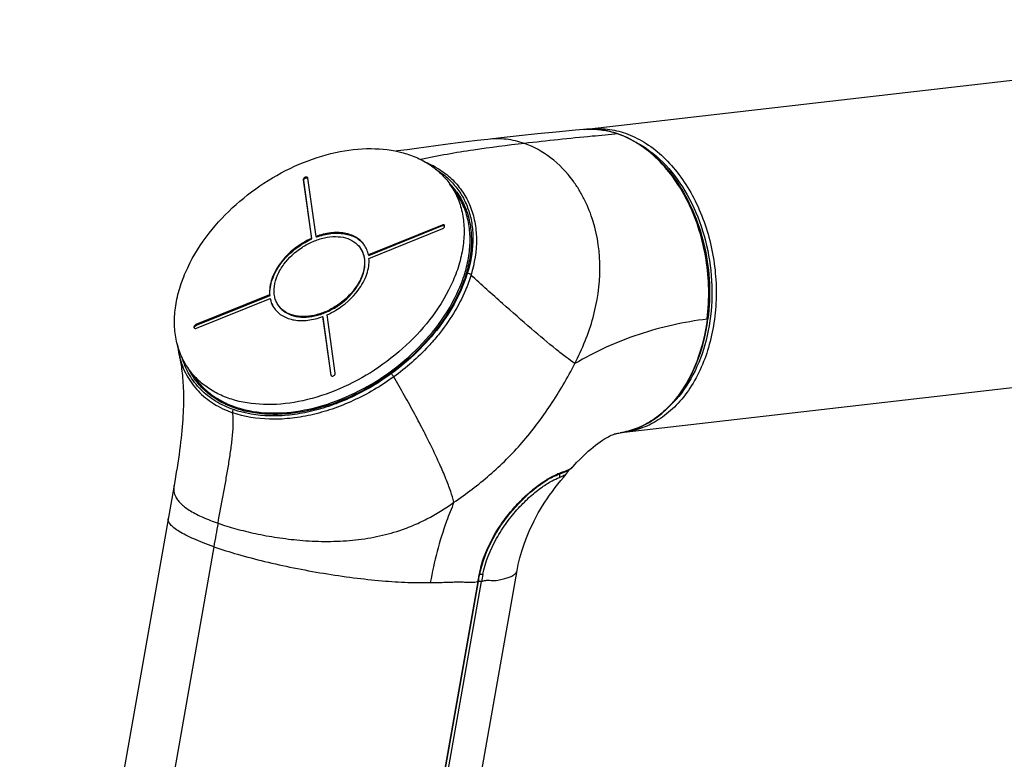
# Model space of a CAD drawing. Header units: millimetres. Extents: x 246 to 966, y 66 to 827.
# Tile 3 of 18: x 246 to 344, y 307 to 381. Entities that reach past the tile are written whole.
import ezdxf

# ---------------------------------------------------------------- set-up
doc = ezdxf.new("R2010")
doc.units = ezdxf.units.MM
doc.header["$LTSCALE"] = 65.395
doc.layers.get('0').update_dxf_attribs({"linetype": 'CONTINUOUS'})

msp = doc.modelspace()

# ---------------------------------------------------------------- linework, layer by layer
at = {"color": 7, "linetype": 'CONTINUOUS'}
for p, q in [((397.873, 381.18), (302.623, 370.241)), ((302.638, 370.242), (302.533, 370.227)), ((292.471, 369.215), (291.39, 369.087)), ((297.434, 369.755), (295.601, 369.564)), ((299.311, 369.943), (297.434, 369.755)), ((275.292, 359.498), (274.467, 365.336)), ((274.017, 365.154), (274.842, 359.316)), ((274.885, 359.256), (274.06, 365.094)), ((289.268, 363.907), (288.673, 364.747)), ((287.906, 360.651), (280.536, 357.67)), ((280.579, 357.61), (287.949, 360.591)), ((275.335, 359.438), (275.292, 359.498)), ((280.587, 357.314), (287.957, 360.295)), ((274.842, 359.316), (274.885, 359.256)), ((280.536, 357.67), (280.579, 357.61)), ((270.654, 353.673), (263.284, 350.691)), ((263.327, 350.631), (270.697, 353.613)), ((270.697, 353.613), (270.654, 353.673)), ((263.334, 350.335), (270.704, 353.316)), ((270.704, 353.316), (270.747, 353.256)), ((275.949, 351.488), (276.774, 345.651)), ((275.991, 351.428), (275.949, 351.488)), ((277.223, 345.833), (276.398, 351.67)), ((276.816, 345.591), (275.991, 351.428)), ((306.103, 339.94), (401.354, 350.879)), ((263.164, 345.399), (262.568, 346.239)), ((305.701, 339.867), (305.695, 339.866)), ((306.092, 339.939), (306.119, 339.942)), ((261.319, 335.935), (261.16, 335.004)), ((299.761, 335.8), (299.76, 335.8)), ((261.16, 335.004), (245.662, 247.224)), ((281.804, 249.077), (295.399, 326.099)), ((279.583, 257.332), (291.531, 325.022))]:
    msp.add_line(p, q, dxfattribs=at)
at = {"color": 9, "linetype": 'CONTINUOUS'}
for p, q in [((302.147, 370.211), (302.026, 370.2)), ((302.149, 370.211), (302.147, 370.211)), ((274.06, 365.094), (274.017, 365.154)), ((287.949, 360.591), (287.906, 360.651)), ((263.284, 350.691), (263.327, 350.631)), ((276.774, 345.651), (276.816, 345.591)), ((265.09, 328.471), (250.243, 244.374)), ((265.072, 328.477), (265.09, 328.471)), ((291.457, 325.002), (279.528, 257.424)), ((279.922, 257.44), (291.848, 325.009))]:
    msp.add_line(p, q, dxfattribs=at)
at = {"color": 7, "linetype": 'CONTINUOUS'}
for points in [[(302.026, 370.201), (301.235, 370.127), (299.311, 369.943)], [(295.601, 369.564), (294.703, 369.467), (293.816, 369.369), (292.471, 369.215)], [(285.348, 368.298), (284.402, 368.173), (283.449, 368.053), (283.3, 368.036)], [(291.39, 369.087), (290.297, 368.953), (289.25, 368.821), (288.239, 368.688), (285.348, 368.298)], [(305.701, 339.867), (306.096, 339.94), (306.602, 340.063), (307.099, 340.219), (307.589, 340.407), (308.069, 340.627), (308.539, 340.879), (308.997, 341.162), (309.443, 341.475), (309.876, 341.818), (310.295, 342.19), (310.699, 342.591), (311.088, 343.019), (311.46, 343.475), (311.816, 343.956), (312.153, 344.463), (312.472, 344.994), (312.772, 345.549), (313.052, 346.126), (313.311, 346.726), (313.55, 347.345), (313.767, 347.982), (313.96, 348.635), (314.13, 349.302), (314.277, 349.98), (314.399, 350.669), (314.485, 351.273)], [(261.433, 348.68), (261.459, 348.437), (261.547, 347.909), (261.632, 347.52)], [(261.631, 347.525), (261.634, 347.511), (261.653, 347.431), (261.674, 347.336), (261.697, 347.226), (261.722, 347.101), (261.747, 346.961), (261.774, 346.806), (261.8, 346.637), (261.828, 346.453), (261.854, 346.257), (261.88, 346.049), (261.905, 345.831), (261.929, 345.604), (261.95, 345.366), (261.97, 345.12), (261.988, 344.864), (262.003, 344.599), (262.016, 344.326), (262.027, 344.046), (262.034, 343.757), (262.038, 343.462), (262.039, 343.16), (262.037, 342.851), (262.031, 342.535), (262.022, 342.211), (262.009, 341.88), (261.991, 341.541), (261.97, 341.193), (261.945, 340.836), (261.916, 340.471), (261.882, 340.098), (261.844, 339.716), (261.802, 339.326), (261.756, 338.928), (261.705, 338.522), (261.65, 338.109), (261.592, 337.69), (261.529, 337.264), (261.463, 336.83), (261.393, 336.387), (261.319, 335.935)], [(300.933, 336.447), (301.023, 336.544), (301.348, 336.888), (301.665, 337.215), (301.963, 337.512), (302.246, 337.783), (302.508, 338.024), (302.759, 338.243), (303.004, 338.448), (303.244, 338.639), (303.483, 338.818), (303.715, 338.983), (303.94, 339.133), (304.152, 339.266), (304.346, 339.381), (304.523, 339.478), (304.679, 339.558), (304.817, 339.624), (304.938, 339.677), (305.036, 339.716), (305.104, 339.74), (305.154, 339.757), (305.196, 339.769), (305.239, 339.78), (305.294, 339.793), (305.364, 339.808), (305.457, 339.826), (305.569, 339.846), (305.695, 339.866)], [(295.398, 326.101), (295.514, 326.69), (295.677, 327.374), (295.863, 328.031), (296.063, 328.646), (296.266, 329.204), (296.472, 329.72), (296.68, 330.201), (296.89, 330.65), (297.099, 331.072), (297.31, 331.472), (297.522, 331.855), (297.737, 332.222), (297.953, 332.575), (298.175, 332.922), (298.408, 333.271), (298.655, 333.628), (298.929, 334.009), (299.211, 334.39), (299.486, 334.75), (299.761, 335.098), (300.026, 335.421), (300.301, 335.744), (300.382, 335.837)], [(299.479, 335.697), (299.644, 335.76), (299.761, 335.8)], [(299.76, 335.8), (300.044, 335.9), (300.327, 336.023), (300.576, 336.16), (300.781, 336.305), (300.933, 336.447)], [(300.383, 335.839), (300.473, 335.955), (300.559, 336.109), (300.575, 336.159)], [(291.858, 326.537), (291.999, 327.005), (292.162, 327.472), (292.344, 327.937), (292.545, 328.398), (292.763, 328.854), (292.998, 329.303), (293.248, 329.744), (293.511, 330.174), (293.785, 330.593), (294.068, 330.999), (294.359, 331.392), (294.656, 331.77), (294.958, 332.132), (295.262, 332.478), (295.567, 332.807), (295.872, 333.12), (296.175, 333.416), (296.476, 333.694), (296.773, 333.955), (297.065, 334.198), (297.351, 334.424), (297.63, 334.632), (297.901, 334.824), (298.162, 334.998), (298.414, 335.155), (298.654, 335.295), (298.881, 335.419), (299.096, 335.528), (299.295, 335.62), (299.479, 335.697)], [(291.66, 325.706), (291.738, 326.069), (291.858, 326.537)], [(291.531, 325.022), (291.562, 325.196), (291.589, 325.342)], [(291.589, 325.342), (291.648, 325.644), (291.66, 325.706)]]:
    msp.add_lwpolyline(points, dxfattribs=at)
at = {"color": 9, "linetype": 'CONTINUOUS'}
for centre, radius, start, end in [((283.257, 359.536), 7.533, 43.89845, 44.66923), ((283.324, 359.599), 7.441, 35.93622, 43.90487), ((294.663, 353.749), 19.897, 352.74429, 352.87366), ((269.278, 349.624), 7.532, 205.99092, 206.48434), ((269.266, 349.618), 7.519, 206.48441, 206.77739), ((269.199, 349.583), 7.443, 206.77018, 214.25013), ((269.146, 349.55), 7.381, 214.26535, 214.77812), ((301.635, 330.506), 5.689, 112.30731, 112.95339), ((301.119, 331.861), 4.24, 108.67611, 109.02452), ((300.998, 332.221), 3.86, 106.34561, 108.69454), ((1014.564, 196.215), 761.073, 169.811767, 169.992076), ((302.53, 323.519), 11.158, 163.83546, 168.62053), ((303.101, 323.365), 11.749, 163.71431, 163.88691), ((322.053, 319.584), 31.073, 169.73963, 169.9576), ((326.702, 318.729), 35.8, 168.80021, 169.71887), ((291.92, 326.656), 1.652, 256.56607, 261.06481), ((302.099, 323.61), 10.717, 168.63882, 168.84734), ((292.023, 327.121), 1.427, 255.54998, 260.51889), ((325.172, 319.078), 33.847, 168.72258, 169.90894)]:
    msp.add_arc(centre, radius, start, end, dxfattribs=at)
at = {"color": 7, "linetype": 'CONTINUOUS'}
msp.add_arc((276.946, 345.609), 0.131, 187.98992, 196.96948, dxfattribs=at)
at = {"color": 9, "linetype": 'CONTINUOUS'}
for points, knots in [([(305.478, 369.761), (304.939, 369.949), (303.838, 370.218), (302.703, 370.253), (302.149, 370.211)], [0, 0, 0, 0, 0.506532, 1, 1, 1, 1]), ([(302.638, 370.242), (303.234, 370.31), (304.462, 370.304), (305.655, 370.022), (306.236, 369.819)], [0, 0, 0, 0, 0.493718, 1, 1, 1, 1]), ([(296.129, 368.807), (295.544, 369.011), (294.329, 369.292), (293.082, 369.287), (292.47, 369.216)], [0, 0, 0, 0, 0.501722, 1, 1, 1, 1]), ([(305.477, 369.761), (304.62, 369.682), (301.502, 369.389), (298.386, 369.067), (296.129, 368.807)], [0, 0, 0, 0, 0.274591, 1, 1, 1, 1]), ([(314.406, 351.281), (314.651, 353.241), (314.584, 356.257), (313.69, 360.094), (312.639, 362.79), (311.246, 365.196), (309.559, 367.222), (307.639, 368.79), (306.203, 369.508), (305.478, 369.761)], [0, 0, 0, 0, 0.269761, 0.405013, 0.536974, 0.663514, 0.783108, 0.895107, 1, 1, 1, 1]), ([(306.236, 369.819), (306.882, 369.594), (308.163, 368.975), (309.908, 367.647), (311.478, 365.939), (313.309, 363.177), (314.887, 359.109), (315.422, 354.723), (315.189, 351.216), (314.535, 347.957), (313.267, 344.982), (311.391, 342.611), (309.796, 341.256), (308.024, 340.328), (306.752, 340.016), (306.119, 339.942)], [0, 0, 0, 0, 0.054676, 0.112629, 0.174143, 0.239058, 0.376429, 0.518225, 0.588295, 0.656385, 0.783224, 0.841595, 0.89663, 0.949044, 1, 1, 1, 1]), ([(296.129, 368.807), (294.43, 368.612), (290.961, 368.184), (287.518, 367.568), (285.773, 367.194)], [0, 0, 0, 0, 0.489432, 1, 1, 1, 1]), ([(300.99, 365.071), (300.357, 365.934), (298.911, 367.453), (297.07, 368.479), (296.129, 368.807)], [0, 0, 0, 0, 0.517873, 1, 1, 1, 1]), ([(307.281, 368.94), (308.258, 368.422), (310.127, 366.986), (312.332, 364.079), (313.939, 360.535), (314.839, 356.606), (314.973, 352.566), (314.327, 348.7), (312.945, 345.279), (311.515, 343.368), (310.705, 342.592)], [0, 0, 0, 0, 0.110793, 0.232128, 0.362345, 0.497714, 0.633461, 0.764742, 0.887603, 1, 1, 1, 1]), ([(286.244, 366.941), (286.753, 366.727), (287.722, 366.216), (288.989, 365.199), (290.009, 363.965), (290.758, 362.539), (291.219, 360.956), (291.441, 358.629), (291.143, 356.831), (290.792, 355.665)], [0, 0, 0, 0, 0.123675, 0.243285, 0.36104, 0.479444, 0.600939, 0.727479, 1, 1, 1, 1]), ([(287.305, 366.208), (287.704, 365.96), (288.456, 365.401), (289.406, 364.376), (290.146, 363.196), (290.664, 361.883), (290.954, 360.46), (291.034, 358.402), (290.738, 356.831), (290.42, 355.806)], [0, 0, 0, 0, 0.120378, 0.238198, 0.355581, 0.47468, 0.597434, 0.725386, 1, 1, 1, 1]), ([(301.175, 346.793), (301.546, 347.533), (302.242, 349.04), (303.312, 352.161), (303.909, 356.227), (303.364, 360.26), (302.353, 362.822), (301.622, 364.152), (301.209, 364.774), (300.99, 365.071)], [0, 0, 0, 0, 0.129343, 0.258653, 0.514328, 0.763275, 0.883669, 0.942406, 1, 1, 1, 1]), ([(287.53, 350.709), (288.34, 351.802), (289.375, 353.534), (290.265, 355.979), (290.643, 357.75), (290.739, 359.464), (290.547, 361.089), (290.069, 362.591), (289.562, 363.493), (289.268, 363.907)], [0, 0, 0, 0, 0.287536, 0.421696, 0.548734, 0.668896, 0.783055, 0.892731, 1, 1, 1, 1]), ([(289.349, 363.966), (289.65, 363.55), (290.172, 362.642), (290.667, 361.127), (290.871, 359.486), (290.782, 357.752), (290.405, 355.96), (289.51, 353.484), (288.463, 351.73), (287.643, 350.625)], [0, 0, 0, 0, 0.107311, 0.216946, 0.331028, 0.451117, 0.578117, 0.712288, 1, 1, 1, 1]), ([(290.42, 355.806), (290.132, 354.868), (289.332, 352.988), (287.626, 350.351), (285.442, 347.896), (283.735, 346.454), (282.825, 345.789)], [0, 0, 0, 0, 0.230541, 0.476875, 0.735117, 1, 1, 1, 1]), ([(290.792, 355.664), (290.635, 355.146), (289.852, 352.999), (288.618, 351.03), (287.525, 349.675)], [0, 0, 0, 0, 0.237214, 1, 1, 1, 1]), ([(290.792, 355.664), (290.748, 355.714), (290.625, 355.784), (290.489, 355.809), (290.42, 355.805)], [0, 0, 0, 0, 0.487246, 1, 1, 1, 1]), ([(301.175, 346.793), (300.887, 346.994), (300.259, 347.459), (298.806, 348.603), (296.675, 350.391), (294.381, 352.401), (292.367, 354.208), (291.318, 355.169), (290.792, 355.665)], [0, 0, 0, 0, 0.0771, 0.171571, 0.405928, 0.687773, 0.84122, 1, 1, 1, 1]), ([(287.643, 350.625), (286.857, 349.566), (285.053, 347.571), (281.873, 345.089), (278.345, 343.191), (274.682, 341.996), (271.106, 341.578), (268.297, 341.923), (266.333, 342.632), (265.052, 343.347), (263.95, 344.246), (263.346, 344.961), (263.083, 345.34)], [0, 0, 0, 0, 0.138615, 0.280978, 0.422226, 0.557672, 0.683587, 0.798056, 0.851284, 0.902237, 0.951543, 1, 1, 1, 1]), ([(263.164, 345.399), (263.428, 345.026), (264.034, 344.323), (265.134, 343.441), (266.41, 342.741), (268.363, 342.049), (271.15, 341.72), (274.696, 342.145), (278.324, 343.337), (281.817, 345.222), (284.965, 347.684), (286.751, 349.661), (287.53, 350.709)], [0, 0, 0, 0, 0.048443, 0.097772, 0.148776, 0.202067, 0.316658, 0.442639, 0.578075, 0.719247, 0.861497, 1, 1, 1, 1]), ([(314.4, 351.236), (312.092, 350.957), (307.495, 349.933), (303.196, 347.994), (301.175, 346.793)], [0, 0, 0, 0, 0.497205, 1, 1, 1, 1]), ([(314.4, 351.236), (314.217, 349.8), (313.719, 347.701), (312.569, 345.161), (311.515, 343.511), (310.273, 342.119), (308.868, 341.022), (307.336, 340.245), (306.247, 339.953), (305.701, 339.867)], [0, 0, 0, 0, 0.283628, 0.417391, 0.544733, 0.665706, 0.780976, 0.891818, 1, 1, 1, 1]), ([(314.4, 351.236), (314.421, 351.239), (314.451, 351.242), (314.484, 351.262), (314.485, 351.273)], [0, 0, 0, 0, 0.659915, 1, 1, 1, 1]), ([(287.525, 349.675), (287.208, 349.283), (285.865, 347.733), (284.312, 346.367), (283.06, 345.46)], [0, 0, 0, 0, 0.245823, 1, 1, 1, 1]), ([(261.632, 347.52), (261.79, 346.873), (262.263, 345.621), (263.445, 343.991), (265.041, 342.701), (266.298, 342.113), (266.964, 341.881)], [0, 0, 0, 0, 0.246977, 0.490139, 0.738507, 1, 1, 1, 1]), ([(267.045, 342.189), (266.42, 342.406), (265.238, 342.955), (263.722, 344.144), (262.568, 345.642), (262.075, 346.796), (261.898, 347.394)], [0, 0, 0, 0, 0.261128, 0.509997, 0.753602, 1, 1, 1, 1]), ([(289.089, 332.924), (289.701, 333.343), (290.918, 334.216), (293.27, 336.127), (296.013, 338.853), (298.834, 342.629), (300.451, 345.362), (301.175, 346.793)], [0, 0, 0, 0, 0.11975, 0.241431, 0.488819, 0.741337, 1, 1, 1, 1]), ([(282.825, 345.789), (281.589, 344.883), (279.614, 343.704), (276.827, 342.566), (274.737, 341.961), (272.674, 341.609), (270.095, 341.492), (268.196, 341.788), (267.045, 342.189)], [0, 0, 0, 0, 0.274334, 0.408308, 0.538235, 0.663013, 0.781853, 1, 1, 1, 1]), ([(283.06, 345.46), (283.041, 345.486), (282.963, 345.596), (282.881, 345.703), (282.822, 345.786)], [0, 0, 0, 0, 0.243972, 1, 1, 1, 1]), ([(283.06, 345.46), (282.425, 345), (281.115, 344.144), (279.051, 343.069), (276.931, 342.221), (274.8, 341.618), (272.696, 341.272), (270.068, 341.166), (268.136, 341.472), (266.964, 341.881)], [0, 0, 0, 0, 0.137799, 0.274406, 0.408336, 0.53825, 0.663036, 0.781889, 1, 1, 1, 1]), ([(289.089, 332.924), (288.996, 333.291), (288.747, 334.087), (288.266, 335.352), (287.65, 336.776), (286.916, 338.337), (286.079, 340.01), (285.153, 341.774), (284.15, 343.608), (283.44, 344.843), (283.06, 345.46)], [0, 0, 0, 0, 0.08157, 0.179189, 0.291103, 0.415411, 0.550175, 0.693619, 0.844091, 1, 1, 1, 1]), ([(265.492, 330.835), (265.66, 331.764), (265.924, 333.154), (266.264, 335.009), (266.507, 336.4), (266.727, 337.789), (266.91, 339.172), (267.012, 340.32), (267.027, 341.223), (266.998, 341.666), (266.964, 341.881)], [0, 0, 0, 0, 0.253374, 0.380007, 0.506413, 0.632395, 0.757595, 0.88115, 0.941607, 1, 1, 1, 1]), ([(266.964, 341.881), (266.96, 341.907), (266.956, 342.015), (266.996, 342.123), (267.045, 342.189)], [0, 0, 0, 0, 0.240195, 1, 1, 1, 1]), ([(291.824, 326.66), (292.153, 327.786), (292.897, 329.404), (294.198, 331.323), (295.268, 332.609), (296.377, 333.713), (297.465, 334.61), (298.469, 335.281), (299.119, 335.619), (299.417, 335.745)], [0, 0, 0, 0, 0.289922, 0.433576, 0.572298, 0.702353, 0.819625, 0.920061, 1, 1, 1, 1]), ([(299.476, 335.77), (299.498, 335.779), (299.585, 335.814), (299.672, 335.846), (299.737, 335.869)], [0, 0, 0, 0, 0.263537, 1, 1, 1, 1]), ([(299.637, 335.401), (299.668, 335.452), (299.697, 335.579), (299.649, 335.699), (299.611, 335.748)], [0, 0, 0, 0, 0.491339, 1, 1, 1, 1]), ([(300.382, 335.837), (300.299, 335.743), (300.059, 335.57), (299.792, 335.456), (299.637, 335.401)], [0, 0, 0, 0, 0.433712, 1, 1, 1, 1]), ([(299.912, 335.925), (299.904, 335.91), (299.866, 335.855), (299.808, 335.815), (299.761, 335.8)], [0, 0, 0, 0, 0.255549, 1, 1, 1, 1]), ([(300.933, 336.447), (300.821, 336.326), (300.488, 336.115), (300.124, 335.986), (299.912, 335.925)], [0, 0, 0, 0, 0.426276, 1, 1, 1, 1]), ([(291.979, 325.697), (292.228, 326.956), (292.958, 328.779), (294.333, 330.913), (295.486, 332.324), (296.671, 333.501), (297.802, 334.409), (298.779, 335.025), (299.381, 335.31), (299.637, 335.401)], [0, 0, 0, 0, 0.301624, 0.451962, 0.596221, 0.728901, 0.844111, 0.936173, 1, 1, 1, 1]), ([(261.089, 334.604), (261.055, 334.411), (261.044, 334.011), (261.173, 333.631), (261.265, 333.459)], [0, 0, 0, 0, 0.500399, 1, 1, 1, 1]), ([(261.265, 333.459), (261.333, 333.331), (261.503, 333.075), (261.836, 332.723), (262.254, 332.382), (262.956, 331.919), (264.038, 331.378), (264.978, 331.014), (265.492, 330.835)], [0, 0, 0, 0, 0.085656, 0.18041, 0.286157, 0.404077, 0.677561, 1, 1, 1, 1]), ([(283.366, 330.013), (283.891, 330.178), (284.915, 330.548), (286.857, 331.473), (288.214, 332.324), (289.089, 332.924)], [0, 0, 0, 0, 0.256306, 0.506091, 1, 1, 1, 1]), ([(289.089, 332.924), (288.821, 332.3), (287.797, 329.704), (287.089, 326.986), (286.722, 324.907)], [0, 0, 0, 0, 0.24328, 1, 1, 1, 1]), ([(265.072, 328.477), (264.715, 328.602), (264.042, 328.848), (263.104, 329.234), (262.299, 329.613), (261.635, 329.981), (261.118, 330.334), (260.792, 330.631), (260.619, 330.863), (260.538, 331.021), (260.499, 331.174), (260.501, 331.275), (260.51, 331.321)], [0, 0, 0, 0, 0.202944, 0.384999, 0.544565, 0.68045, 0.792095, 0.880003, 0.915807, 0.946936, 0.974463, 1, 1, 1, 1]), ([(265.492, 330.835), (266.077, 330.631), (267.322, 330.25), (269.294, 329.77), (271.054, 329.448), (272.53, 329.247), (273.287, 329.17), (273.669, 329.135)], [0, 0, 0, 0, 0.221925, 0.46607, 0.727287, 0.862573, 1, 1, 1, 1]), ([(273.669, 329.135), (274.081, 329.097), (274.909, 329.043), (276.568, 328.994), (278.629, 329.069), (280.659, 329.339), (282.229, 329.681), (282.992, 329.896), (283.367, 330.013)], [0, 0, 0, 0, 0.126689, 0.254044, 0.507994, 0.757553, 0.879802, 1, 1, 1, 1]), ([(265.09, 328.471), (265.871, 328.2), (267.546, 327.678), (270.203, 326.984), (273.073, 326.352), (276.042, 325.809), (278.995, 325.376), (281.806, 325.065), (284.368, 324.894), (285.977, 324.895), (286.722, 324.907)], [0, 0, 0, 0, 0.112648, 0.238992, 0.374204, 0.513066, 0.650267, 0.78082, 0.898497, 1, 1, 1, 1]), ([(291.848, 325.009), (291.979, 325.063), (292.244, 325.129), (292.63, 325.129), (292.979, 325.102), (293.408, 325.104), (293.882, 325.223), (294.379, 325.362), (294.79, 325.493), (295.096, 325.667), (295.311, 325.861), (295.385, 326.023), (295.399, 326.099)], [0, 0, 0, 0, 0.109636, 0.20701, 0.29642, 0.380318, 0.536732, 0.670383, 0.779372, 0.868269, 0.940045, 1, 1, 1, 1]), ([(286.722, 324.907), (286.922, 324.909), (287.321, 324.912), (287.919, 324.918), (288.516, 324.933), (289.111, 324.96), (289.702, 324.977), (290.287, 324.95), (290.773, 324.916), (291.165, 324.935), (291.361, 324.974), (291.457, 325.002)], [0, 0, 0, 0, 0.126459, 0.252538, 0.378435, 0.50423, 0.629041, 0.752072, 0.874704, 0.936875, 1, 1, 1, 1]), ([(291.457, 325.002), (291.475, 325.003), (291.498, 325.003), (291.53, 325.014), (291.531, 325.022)], [0, 0, 0, 0, 0.684853, 1, 1, 1, 1]), ([(291.584, 325.683), (291.602, 325.683), (291.627, 325.684), (291.658, 325.697), (291.66, 325.706)], [0, 0, 0, 0, 0.670013, 1, 1, 1, 1]), ([(291.848, 325.009), (291.836, 325.008), (291.773, 325.009), (291.712, 325.016), (291.663, 325.024)], [0, 0, 0, 0, 0.207221, 1, 1, 1, 1]), ([(291.978, 325.697), (291.965, 325.697), (291.901, 325.697), (291.838, 325.705), (291.788, 325.713)], [0, 0, 0, 0, 0.207292, 1, 1, 1, 1])]:
    msp.add_open_spline(points, degree=3, knots=knots, dxfattribs=at)
at = {"color": 7, "linetype": 'CONTINUOUS'}
for points, knots in [([(302.149, 370.211), (302.581, 370.244), (303.459, 370.24), (305.226, 369.943), (307.407, 369.016), (309.736, 367.161), (311.713, 364.668), (313.248, 361.67), (314.608, 357.213), (314.783, 353.607), (314.485, 351.273)], [0, 0, 0, 0, 0.051191, 0.103114, 0.210909, 0.326695, 0.451392, 0.583999, 0.722073, 1, 1, 1, 1]), ([(264.307, 359.437), (265.085, 360.485), (266.872, 362.462), (270.02, 364.924), (273.513, 366.809), (277.14, 368.001), (280.686, 368.426), (283.474, 368.097), (285.426, 367.405), (286.703, 366.705), (287.803, 365.823), (288.408, 365.12), (288.673, 364.747)], [0, 0, 0, 0, 0.138503, 0.280753, 0.421925, 0.557361, 0.683342, 0.797933, 0.851224, 0.902228, 0.951557, 1, 1, 1, 1]), ([(274.065, 365.306), (274.056, 365.294), (274.027, 365.249), (274.012, 365.192), (274.017, 365.154)], [0, 0, 0, 0, 0.279358, 1, 1, 1, 1]), ([(274.446, 365.389), (274.429, 365.413), (274.369, 365.45), (274.26, 365.444), (274.152, 365.396), (274.09, 365.339), (274.065, 365.306)], [0, 0, 0, 0, 0.199846, 0.440539, 0.718153, 1, 1, 1, 1]), ([(274.108, 365.246), (274.13, 365.276), (274.185, 365.327), (274.301, 365.388), (274.415, 365.391), (274.463, 365.356)], [0, 0, 0, 0, 0.276776, 0.553446, 1, 1, 1, 1]), ([(274.06, 365.094), (274.058, 365.106), (274.058, 365.16), (274.083, 365.213), (274.108, 365.246)], [0, 0, 0, 0, 0.224741, 1, 1, 1, 1]), ([(288.673, 364.747), (288.966, 364.333), (289.473, 363.431), (289.951, 361.93), (290.143, 360.304), (290.047, 358.59), (289.669, 356.82), (288.78, 354.375), (287.745, 352.642), (286.934, 351.55)], [0, 0, 0, 0, 0.107269, 0.216945, 0.331104, 0.451266, 0.578304, 0.712464, 1, 1, 1, 1]), ([(288.135, 360.618), (288.115, 360.647), (288.032, 360.687), (287.948, 360.668), (287.906, 360.651)], [0, 0, 0, 0, 0.44295, 1, 1, 1, 1]), ([(287.949, 360.591), (287.967, 360.599), (288.033, 360.619), (288.112, 360.613), (288.152, 360.584)], [0, 0, 0, 0, 0.288259, 1, 1, 1, 1]), ([(288.108, 360.411), (288.132, 360.444), (288.167, 360.511), (288.154, 360.591), (288.135, 360.618)], [0, 0, 0, 0, 0.552031, 1, 1, 1, 1]), ([(262.568, 346.239), (262.275, 346.653), (261.767, 347.555), (261.289, 349.057), (261.098, 350.682), (261.193, 352.396), (261.572, 354.167), (262.461, 356.612), (263.496, 358.345), (264.307, 359.437)], [0, 0, 0, 0, 0.107269, 0.216945, 0.331104, 0.451266, 0.578304, 0.712464, 1, 1, 1, 1]), ([(272.085, 356.726), (272.576, 357.387), (273.514, 358.249), (274.961, 359.029), (276.095, 359.402), (277.204, 359.535), (278.224, 359.415), (279.093, 359.04), (279.533, 358.619), (279.699, 358.385)], [0, 0, 0, 0, 0.280187, 0.421616, 0.557299, 0.683509, 0.79831, 0.902458, 1, 1, 1, 1]), ([(280.107, 358.674), (280, 358.825), (279.748, 359.108), (279.112, 359.569), (278.089, 359.908), (276.706, 359.91), (275.765, 359.671), (275.292, 359.498)], [0, 0, 0, 0, 0.10624, 0.215149, 0.448393, 0.710532, 1, 1, 1, 1]), ([(275.335, 359.438), (275.8, 359.609), (276.726, 359.845), (278.089, 359.852), (279.103, 359.532), (279.741, 359.091), (279.996, 358.819), (280.106, 358.674)], [0, 0, 0, 0, 0.288903, 0.551092, 0.784813, 0.893858, 1, 1, 1, 1]), ([(274.842, 359.316), (274.536, 359.18), (273.356, 358.562), (272.325, 357.649), (271.731, 356.849)], [0, 0, 0, 0, 0.251656, 1, 1, 1, 1]), ([(271.774, 356.789), (271.969, 357.052), (272.837, 358.064), (273.967, 358.849), (274.885, 359.256)], [0, 0, 0, 0, 0.245776, 1, 1, 1, 1]), ([(279.699, 358.385), (279.791, 358.256), (279.949, 357.974), (280.153, 357.336), (280.167, 356.423), (279.829, 355.305), (279.409, 354.602), (279.156, 354.261)], [0, 0, 0, 0, 0.107431, 0.217272, 0.45107, 0.712031, 1, 1, 1, 1]), ([(280.536, 357.67), (280.499, 357.851), (280.391, 358.204), (280.212, 358.527), (280.107, 358.674)], [0, 0, 0, 0, 0.505953, 1, 1, 1, 1]), ([(279.198, 354.201), (279.452, 354.542), (279.871, 355.245), (280.21, 356.363), (280.195, 357.276), (279.992, 357.914), (279.833, 358.196), (279.742, 358.325)], [0, 0, 0, 0, 0.287969, 0.54893, 0.782728, 0.892569, 1, 1, 1, 1]), ([(271.731, 356.849), (271.37, 356.361), (270.804, 355.356), (270.611, 354.2), (270.654, 353.673)], [0, 0, 0, 0, 0.534436, 1, 1, 1, 1]), ([(270.697, 353.613), (270.653, 354.14), (270.846, 355.296), (271.412, 356.301), (271.774, 356.789)], [0, 0, 0, 0, 0.465564, 1, 1, 1, 1]), ([(271.541, 352.601), (271.45, 352.731), (271.291, 353.013), (271.088, 353.651), (271.074, 354.563), (271.412, 355.682), (271.831, 356.384), (272.085, 356.726)], [0, 0, 0, 0, 0.107431, 0.217272, 0.45107, 0.712031, 1, 1, 1, 1]), ([(279.509, 354.138), (279.871, 354.625), (280.437, 355.63), (280.63, 356.787), (280.587, 357.314)], [0, 0, 0, 0, 0.534436, 1, 1, 1, 1]), ([(279.156, 354.261), (278.665, 353.599), (277.726, 352.738), (276.279, 351.957), (275.145, 351.584), (274.037, 351.452), (273.017, 351.572), (272.148, 351.947), (271.707, 352.367), (271.541, 352.601)], [0, 0, 0, 0, 0.280187, 0.421616, 0.557299, 0.683509, 0.79831, 0.902458, 1, 1, 1, 1]), ([(271.584, 352.541), (271.75, 352.307), (272.191, 351.887), (273.06, 351.512), (274.079, 351.392), (275.188, 351.524), (276.322, 351.897), (277.769, 352.678), (278.707, 353.539), (279.198, 354.201)], [0, 0, 0, 0, 0.097542, 0.20169, 0.316491, 0.442701, 0.578384, 0.719813, 1, 1, 1, 1]), ([(276.398, 351.67), (276.705, 351.806), (277.885, 352.424), (278.916, 353.337), (279.509, 354.138)], [0, 0, 0, 0, 0.251656, 1, 1, 1, 1]), ([(270.704, 353.316), (270.741, 353.135), (270.849, 352.782), (271.029, 352.46), (271.134, 352.312)], [0, 0, 0, 0, 0.505953, 1, 1, 1, 1]), ([(271.135, 352.313), (271.088, 352.383), (270.913, 352.676), (270.798, 353.004), (270.747, 353.256)], [0, 0, 0, 0, 0.246781, 1, 1, 1, 1]), ([(286.934, 351.55), (286.156, 350.501), (284.369, 348.524), (281.221, 346.063), (277.728, 344.177), (274.1, 342.985), (270.555, 342.56), (267.767, 342.889), (265.814, 343.581), (264.538, 344.281), (263.438, 345.163), (262.832, 345.866), (262.568, 346.239)], [0, 0, 0, 0, 0.138503, 0.280753, 0.421925, 0.557361, 0.683342, 0.797933, 0.851224, 0.902228, 0.951557, 1, 1, 1, 1]), ([(271.134, 352.312), (271.241, 352.161), (271.492, 351.879), (272.128, 351.417), (273.152, 351.078), (274.535, 351.077), (275.475, 351.315), (275.949, 351.488)], [0, 0, 0, 0, 0.10624, 0.215149, 0.448393, 0.710532, 1, 1, 1, 1]), ([(263.132, 350.575), (263.108, 350.543), (263.073, 350.475), (263.086, 350.395), (263.105, 350.369)], [0, 0, 0, 0, 0.552031, 1, 1, 1, 1]), ([(263.128, 350.412), (263.13, 350.42), (263.139, 350.457), (263.158, 350.492), (263.175, 350.515)], [0, 0, 0, 0, 0.23345, 1, 1, 1, 1]), ([(263.105, 350.369), (263.126, 350.339), (263.209, 350.299), (263.292, 350.318), (263.334, 350.335)], [0, 0, 0, 0, 0.44295, 1, 1, 1, 1]), ([(263.131, 350.342), (263.126, 350.359), (263.124, 350.383), (263.127, 350.406), (263.128, 350.412)], [0, 0, 0, 0, 0.735916, 1, 1, 1, 1]), ([(276.795, 345.597), (276.812, 345.573), (276.872, 345.537), (276.98, 345.542), (277.089, 345.59), (277.151, 345.647), (277.175, 345.68)], [0, 0, 0, 0, 0.199846, 0.440539, 0.718153, 1, 1, 1, 1]), ([(277.175, 345.68), (277.184, 345.692), (277.213, 345.737), (277.229, 345.794), (277.223, 345.833)], [0, 0, 0, 0, 0.279358, 1, 1, 1, 1])]:
    msp.add_open_spline(points, degree=3, knots=knots, dxfattribs=at)
for points in [[(274.467, 365.336), (274.464, 365.355), (274.457, 365.374), (274.446, 365.389)], [(287.957, 360.295), (288.016, 360.319), (288.07, 360.36), (288.108, 360.411)], [(263.284, 350.691), (263.225, 350.668), (263.17, 350.626), (263.132, 350.575)], [(263.175, 350.515), (263.213, 350.566), (263.267, 350.608), (263.327, 350.631)], [(276.774, 345.651), (276.776, 345.632), (276.784, 345.613), (276.795, 345.597)]]:
    msp.add_open_spline(points, degree=3, dxfattribs=at)

doc.saveas('drawing.dxf')
